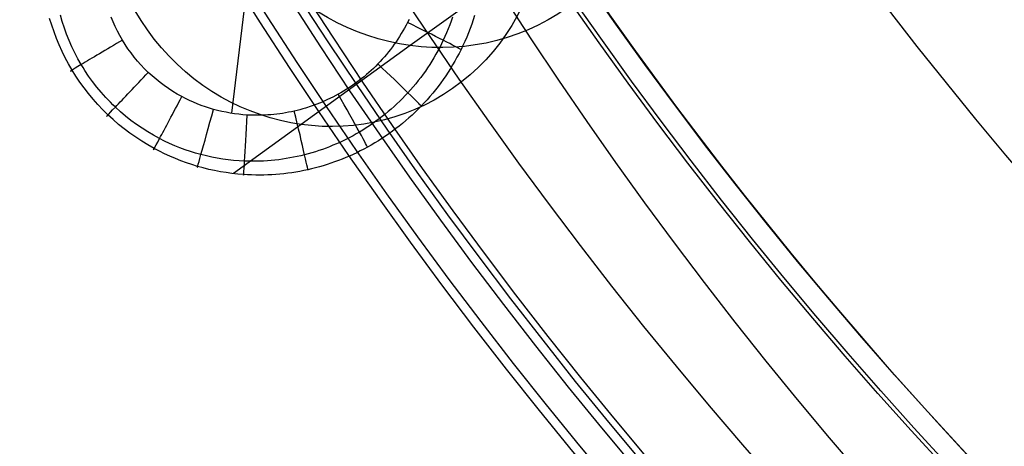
# Model space of a CAD drawing. Extents: x 112 to 670, y -274 to 273.
# Tile 5 of 84: x 161 to 218, y -181 to -156. Entities that reach past the tile are written whole.
import ezdxf

# ---------------------------------------------------------------- set-up
doc = ezdxf.new("R2010")
doc.units = 0
doc.layers.add('PREDEFINITO', color=7, linetype='CONTINUOUS')

msp = doc.modelspace()

# ---------------------------------------------------------------- linework, layer by layer
at = {"layer": 'PREDEFINITO'}
for p, q in [((173.033, -161.812, -403.346), (175.31, -143.274, -403.346)), ((173.033, -161.812, -403.346), (175.31, -143.274, -403.346)), ((188.22, -154.425, -319.838), (183.373, -157.893, -347.997)), ((188.22, -154.425, -319.838), (183.373, -157.893, -347.997)), ((163.221, -156.509, -402.004), (163.114, -156.136, -402.009)), ((163.221, -156.509, -402.004), (163.114, -156.136, -402.009)), ((166.16, -156.517, -403.346), (166.047, -156.242, -403.346)), ((166.16, -156.517, -403.346), (166.047, -156.242, -403.346)), ((187.098, -156.16, -400.424), (187.018, -156.413, -400.409)), ((187.098, -156.16, -400.424), (187.018, -156.413, -400.409)), ((162.61, -156.71, -399.009), (162.49, -156.319, -399.019)), ((162.61, -156.71, -399.009), (162.49, -156.319, -399.019)), ((162.742, -157.097, -398.999), (162.61, -156.71, -399.009)), ((162.742, -157.097, -398.999), (162.61, -156.71, -399.009)), ((163.341, -156.878, -402), (163.221, -156.509, -402.004)), ((163.341, -156.878, -402), (163.221, -156.509, -402.004)), ((166.282, -156.788, -403.346), (166.16, -156.517, -403.346)), ((166.282, -156.788, -403.346), (166.16, -156.517, -403.346)), ((166.412, -157.054, -403.346), (166.282, -156.788, -403.346)), ((166.412, -157.054, -403.346), (166.282, -156.788, -403.346)), ((183.132, -156.722, -403.346), (183.043, -156.884, -403.346)), ((183.132, -156.722, -403.346), (183.043, -156.884, -403.346)), ((183.217, -156.558, -403.346), (183.132, -156.722, -403.346)), ((183.217, -156.558, -403.346), (183.132, -156.722, -403.346)), ((183.304, -156.383, -403.346), (183.217, -156.558, -403.346)), ((183.304, -156.383, -403.346), (183.217, -156.558, -403.346)), ((185.662, -156.703, -402.496), (185.574, -156.927, -402.491)), ((185.662, -156.703, -402.496), (185.574, -156.927, -402.491)), ((185.745, -156.477, -402.502), (185.662, -156.703, -402.496)), ((185.745, -156.477, -402.502), (185.662, -156.703, -402.496)), ((185.823, -156.25, -402.507), (185.745, -156.477, -402.502)), ((185.823, -156.25, -402.507), (185.745, -156.477, -402.502)), ((186.932, -156.664, -400.393), (186.841, -156.914, -400.377)), ((186.932, -156.664, -400.393), (186.841, -156.914, -400.377)), ((187.018, -156.413, -400.409), (186.932, -156.664, -400.393)), ((187.018, -156.413, -400.409), (186.932, -156.664, -400.393)), ((162.887, -157.479, -398.99), (162.742, -157.097, -398.999)), ((162.887, -157.479, -398.99), (162.742, -157.097, -398.999)), ((163.474, -157.243, -401.997), (163.341, -156.878, -402)), ((163.474, -157.243, -401.997), (163.341, -156.878, -402)), ((163.62, -157.604, -401.994), (163.474, -157.243, -401.997)), ((163.62, -157.604, -401.994), (163.474, -157.243, -401.997)), ((166.552, -157.316, -403.346), (166.412, -157.054, -403.346)), ((166.552, -157.316, -403.346), (166.412, -157.054, -403.346)), ((166.7, -157.573, -403.346), (166.552, -157.316, -403.346)), ((166.7, -157.573, -403.346), (166.552, -157.316, -403.346)), ((182.759, -157.362, -403.346), (182.659, -157.517, -403.346)), ((182.759, -157.362, -403.346), (182.659, -157.517, -403.346)), ((182.857, -157.205, -403.346), (182.759, -157.362, -403.346)), ((182.857, -157.205, -403.346), (182.759, -157.362, -403.346)), ((182.952, -157.045, -403.346), (182.857, -157.205, -403.346)), ((182.952, -157.045, -403.346), (182.857, -157.205, -403.346)), ((183.043, -156.884, -403.346), (182.952, -157.045, -403.346)), ((183.043, -156.884, -403.346), (182.952, -157.045, -403.346)), ((185.386, -157.37, -402.48), (185.285, -157.589, -402.474)), ((185.386, -157.37, -402.48), (185.285, -157.589, -402.474)), ((185.482, -157.15, -402.485), (185.386, -157.37, -402.48)), ((185.482, -157.15, -402.485), (185.386, -157.37, -402.48)), ((185.574, -156.927, -402.491), (185.482, -157.15, -402.485)), ((185.574, -156.927, -402.491), (185.482, -157.15, -402.485)), ((186.745, -157.161, -400.361), (186.645, -157.406, -400.344)), ((186.745, -157.161, -400.361), (186.645, -157.406, -400.344)), ((186.841, -156.914, -400.377), (186.745, -157.161, -400.361)), ((186.841, -156.914, -400.377), (186.745, -157.161, -400.361)), ((163.044, -157.857, -398.982), (162.887, -157.479, -398.99)), ((163.044, -157.857, -398.982), (162.887, -157.479, -398.99)), ((163.214, -158.23, -398.975), (163.044, -157.857, -398.982)), ((163.214, -158.23, -398.975), (163.044, -157.857, -398.982)), ((163.777, -157.96, -401.991), (163.62, -157.604, -401.994)), ((163.777, -157.96, -401.991), (163.62, -157.604, -401.994)), ((166.859, -157.828, -403.346), (166.7, -157.573, -403.346)), ((166.859, -157.828, -403.346), (166.7, -157.573, -403.346)), ((167.026, -158.078, -403.346), (166.859, -157.828, -403.346)), ((167.026, -158.078, -403.346), (166.859, -157.828, -403.346)), ((183.373, -157.893, -347.997), (177.056, -162.458, -380.617)), ((183.373, -157.893, -347.997), (177.056, -162.458, -380.617)), ((182.449, -157.822, -403.346), (182.34, -157.972, -403.346)), ((182.449, -157.822, -403.346), (182.34, -157.972, -403.346)), ((182.555, -157.671, -403.346), (182.449, -157.822, -403.346)), ((182.555, -157.671, -403.346), (182.449, -157.822, -403.346)), ((182.659, -157.517, -403.346), (182.555, -157.671, -403.346)), ((182.659, -157.517, -403.346), (182.555, -157.671, -403.346)), ((185.185, -157.795, -402.469), (185.082, -157.999, -402.463)), ((185.185, -157.795, -402.469), (185.082, -157.999, -402.463)), ((185.285, -157.589, -402.474), (185.185, -157.795, -402.469)), ((185.285, -157.589, -402.474), (185.185, -157.795, -402.469)), ((186.428, -157.89, -400.311), (186.313, -158.129, -400.294)), ((186.428, -157.89, -400.311), (186.313, -158.129, -400.294)), ((186.539, -157.65, -400.328), (186.428, -157.89, -400.311)), ((186.539, -157.65, -400.328), (186.428, -157.89, -400.311)), ((186.645, -157.406, -400.344), (186.539, -157.65, -400.328)), ((186.645, -157.406, -400.344), (186.539, -157.65, -400.328)), ((163.396, -158.597, -398.969), (163.214, -158.23, -398.975)), ((163.396, -158.597, -398.969), (163.214, -158.23, -398.975)), ((163.947, -158.311, -401.988), (163.777, -157.96, -401.991)), ((163.947, -158.311, -401.988), (163.777, -157.96, -401.991)), ((164.129, -158.656, -401.986), (163.947, -158.311, -401.988)), ((164.129, -158.656, -401.986), (163.947, -158.311, -401.988)), ((167.202, -158.322, -403.346), (167.026, -158.078, -403.346)), ((167.202, -158.322, -403.346), (167.026, -158.078, -403.346)), ((167.386, -158.56, -403.346), (167.202, -158.322, -403.346)), ((167.386, -158.56, -403.346), (167.202, -158.322, -403.346)), ((181.995, -158.408, -403.346), (181.875, -158.549, -403.346)), ((181.995, -158.408, -403.346), (181.875, -158.549, -403.346)), ((182.113, -158.265, -403.346), (181.995, -158.408, -403.346)), ((182.113, -158.265, -403.346), (181.995, -158.408, -403.346)), ((182.227, -158.119, -403.346), (182.113, -158.265, -403.346)), ((182.227, -158.119, -403.346), (182.113, -158.265, -403.346)), ((182.34, -157.972, -403.346), (182.227, -158.119, -403.346)), ((182.34, -157.972, -403.346), (182.227, -158.119, -403.346)), ((184.863, -158.401, -402.452), (184.747, -158.599, -402.447)), ((184.863, -158.401, -402.452), (184.747, -158.599, -402.447)), ((184.974, -158.201, -402.458), (184.863, -158.401, -402.452)), ((184.974, -158.201, -402.458), (184.863, -158.401, -402.452)), ((185.082, -157.999, -402.463), (184.974, -158.201, -402.458)), ((185.082, -157.999, -402.463), (184.974, -158.201, -402.458)), ((186.198, -158.353, -400.278), (186.08, -158.575, -400.261)), ((186.198, -158.353, -400.278), (186.08, -158.575, -400.261)), ((186.313, -158.129, -400.294), (186.198, -158.353, -400.278)), ((186.313, -158.129, -400.294), (186.198, -158.353, -400.278)), ((163.589, -158.958, -398.964), (163.396, -158.597, -398.969)), ((163.589, -158.958, -398.964), (163.396, -158.597, -398.969)), ((163.795, -159.313, -398.96), (163.589, -158.958, -398.964)), ((163.795, -159.313, -398.96), (163.589, -158.958, -398.964)), ((164.322, -158.994, -401.985), (164.129, -158.656, -401.986)), ((164.322, -158.994, -401.985), (164.129, -158.656, -401.986)), ((164.424, -159.163, -401.984), (164.322, -158.994, -401.985)), ((164.424, -159.163, -401.984), (164.322, -158.994, -401.985)), ((167.578, -158.791, -403.346), (167.386, -158.56, -403.346)), ((167.578, -158.791, -403.346), (167.386, -158.56, -403.346)), ((167.778, -159.016, -403.346), (167.578, -158.791, -403.346)), ((167.778, -159.016, -403.346), (167.578, -158.791, -403.346)), ((167.985, -159.234, -403.346), (167.778, -159.016, -403.346)), ((167.985, -159.234, -403.346), (167.778, -159.016, -403.346)), ((181.371, -159.086, -403.346), (181.241, -159.213, -403.346)), ((181.371, -159.086, -403.346), (181.241, -159.213, -403.346)), ((181.499, -158.957, -403.346), (181.371, -159.086, -403.346)), ((181.499, -158.957, -403.346), (181.371, -159.086, -403.346)), ((181.627, -158.823, -403.346), (181.499, -158.957, -403.346)), ((181.627, -158.823, -403.346), (181.499, -158.957, -403.346)), ((181.752, -158.687, -403.346), (181.627, -158.823, -403.346)), ((181.752, -158.687, -403.346), (181.627, -158.823, -403.346)), ((181.875, -158.549, -403.346), (181.752, -158.687, -403.346)), ((181.875, -158.549, -403.346), (181.752, -158.687, -403.346)), ((184.505, -158.989, -402.435), (184.379, -159.181, -402.429)), ((184.505, -158.989, -402.435), (184.379, -159.181, -402.429)), ((184.628, -158.795, -402.441), (184.505, -158.989, -402.435)), ((184.628, -158.795, -402.441), (184.505, -158.989, -402.435)), ((184.747, -158.599, -402.447), (184.628, -158.795, -402.441)), ((184.747, -158.599, -402.447), (184.628, -158.795, -402.441)), ((185.83, -159.011, -400.228), (185.7, -159.225, -400.211)), ((185.83, -159.011, -400.228), (185.7, -159.225, -400.211)), ((185.957, -158.794, -400.245), (185.83, -159.011, -400.228)), ((185.957, -158.794, -400.245), (185.83, -159.011, -400.228)), ((186.08, -158.575, -400.261), (185.957, -158.794, -400.245)), ((186.08, -158.575, -400.261), (185.957, -158.794, -400.245)), ((164.015, -159.665, -398.956), (163.795, -159.313, -398.96)), ((164.015, -159.665, -398.956), (163.795, -159.313, -398.96)), ((164.247, -160.01, -398.954), (164.015, -159.665, -398.956)), ((164.247, -160.01, -398.954), (164.015, -159.665, -398.956)), ((164.53, -159.33, -401.983), (164.424, -159.163, -401.984)), ((164.53, -159.33, -401.983), (164.424, -159.163, -401.984)), ((164.749, -159.659, -401.982), (164.53, -159.33, -401.983)), ((164.749, -159.659, -401.982), (164.53, -159.33, -401.983)), ((164.98, -159.98, -401.982), (164.749, -159.659, -401.982)), ((164.98, -159.98, -401.982), (164.749, -159.659, -401.982)), ((168.199, -159.445, -403.346), (167.985, -159.234, -403.346)), ((168.199, -159.445, -403.346), (167.985, -159.234, -403.346)), ((168.421, -159.649, -403.346), (168.199, -159.445, -403.346)), ((168.421, -159.649, -403.346), (168.199, -159.445, -403.346)), ((168.649, -159.844, -403.346), (168.421, -159.649, -403.346)), ((168.649, -159.844, -403.346), (168.421, -159.649, -403.346)), ((180.837, -159.577, -403.346), (180.698, -159.694, -403.346)), ((180.837, -159.577, -403.346), (180.698, -159.694, -403.346)), ((180.974, -159.458, -403.346), (180.837, -159.577, -403.346)), ((180.974, -159.458, -403.346), (180.837, -159.577, -403.346)), ((181.108, -159.337, -403.346), (180.974, -159.458, -403.346)), ((181.108, -159.337, -403.346), (180.974, -159.458, -403.346)), ((181.241, -159.213, -403.346), (181.108, -159.337, -403.346)), ((181.241, -159.213, -403.346), (181.108, -159.337, -403.346)), ((184.115, -159.557, -402.418), (183.978, -159.741, -402.412)), ((184.115, -159.557, -402.418), (183.978, -159.741, -402.412)), ((184.249, -159.37, -402.424), (184.115, -159.557, -402.418)), ((184.249, -159.37, -402.424), (184.115, -159.557, -402.418)), ((184.379, -159.181, -402.429), (184.249, -159.37, -402.424)), ((184.379, -159.181, -402.429), (184.249, -159.37, -402.424)), ((185.425, -159.646, -400.177), (185.282, -159.853, -400.16)), ((185.425, -159.646, -400.177), (185.282, -159.853, -400.16)), ((185.564, -159.437, -400.194), (185.425, -159.646, -400.177)), ((185.564, -159.437, -400.194), (185.425, -159.646, -400.177)), ((185.7, -159.225, -400.211), (185.564, -159.437, -400.194)), ((185.7, -159.225, -400.211), (185.564, -159.437, -400.194)), ((164.49, -160.347, -398.953), (164.247, -160.01, -398.954)), ((164.49, -160.347, -398.953), (164.247, -160.01, -398.954)), ((165.222, -160.293, -401.982), (164.98, -159.98, -401.982)), ((165.222, -160.293, -401.982), (164.98, -159.98, -401.982)), ((168.884, -160.032, -403.346), (168.649, -159.844, -403.346)), ((168.884, -160.032, -403.346), (168.649, -159.844, -403.346)), ((169.125, -160.212, -403.346), (168.884, -160.032, -403.346)), ((169.125, -160.212, -403.346), (168.884, -160.032, -403.346)), ((169.371, -160.384, -403.346), (169.125, -160.212, -403.346)), ((169.371, -160.384, -403.346), (169.125, -160.212, -403.346)), ((179.972, -160.237, -403.346), (179.821, -160.338, -403.346)), ((179.972, -160.237, -403.346), (179.821, -160.338, -403.346)), ((180.121, -160.134, -403.346), (179.972, -160.237, -403.346)), ((180.121, -160.134, -403.346), (179.972, -160.237, -403.346)), ((180.268, -160.028, -403.346), (180.121, -160.134, -403.346)), ((180.268, -160.028, -403.346), (180.121, -160.134, -403.346)), ((180.413, -159.919, -403.346), (180.268, -160.028, -403.346)), ((180.413, -159.919, -403.346), (180.268, -160.028, -403.346)), ((180.556, -159.808, -403.346), (180.413, -159.919, -403.346)), ((180.556, -159.808, -403.346), (180.413, -159.919, -403.346)), ((180.698, -159.694, -403.346), (180.556, -159.808, -403.346)), ((180.698, -159.694, -403.346), (180.556, -159.808, -403.346)), ((183.693, -160.103, -402.4), (183.546, -160.279, -402.394)), ((183.693, -160.103, -402.4), (183.546, -160.279, -402.394)), ((183.837, -159.923, -402.406), (183.693, -160.103, -402.4)), ((183.837, -159.923, -402.406), (183.693, -160.103, -402.4)), ((183.978, -159.741, -402.412), (183.837, -159.923, -402.406)), ((183.978, -159.741, -402.412), (183.837, -159.923, -402.406)), ((185.136, -160.056, -400.143), (184.985, -160.257, -400.125)), ((185.136, -160.056, -400.143), (184.985, -160.257, -400.125)), ((185.282, -159.853, -400.16), (185.136, -160.056, -400.143)), ((185.282, -159.853, -400.16), (185.136, -160.056, -400.143)), ((164.745, -160.675, -398.953), (164.49, -160.347, -398.953)), ((164.745, -160.675, -398.953), (164.49, -160.347, -398.953)), ((165.01, -160.995, -398.954), (164.745, -160.675, -398.953)), ((165.01, -160.995, -398.954), (164.745, -160.675, -398.953)), ((165.475, -160.597, -401.982), (165.222, -160.293, -401.982)), ((165.475, -160.597, -401.982), (165.222, -160.293, -401.982)), ((165.738, -160.893, -401.983), (165.475, -160.597, -401.982)), ((165.738, -160.893, -401.983), (165.475, -160.597, -401.982)), ((169.624, -160.548, -403.346), (169.371, -160.384, -403.346)), ((169.624, -160.548, -403.346), (169.371, -160.384, -403.346)), ((169.882, -160.703, -403.346), (169.624, -160.548, -403.346)), ((169.882, -160.703, -403.346), (169.624, -160.548, -403.346)), ((170.144, -160.849, -403.346), (169.882, -160.703, -403.346)), ((170.144, -160.849, -403.346), (169.882, -160.703, -403.346)), ((179.199, -160.712, -403.346), (178.897, -160.872, -403.346)), ((179.199, -160.712, -403.346), (178.897, -160.872, -403.346)), ((179.357, -160.623, -403.346), (179.199, -160.712, -403.346)), ((179.357, -160.623, -403.346), (179.199, -160.712, -403.346)), ((179.513, -160.531, -403.346), (179.357, -160.623, -403.346)), ((179.513, -160.531, -403.346), (179.357, -160.623, -403.346)), ((179.668, -160.436, -403.346), (179.513, -160.531, -403.346)), ((179.668, -160.436, -403.346), (179.513, -160.531, -403.346)), ((179.821, -160.338, -403.346), (179.668, -160.436, -403.346)), ((179.821, -160.338, -403.346), (179.668, -160.436, -403.346)), ((183.086, -160.79, -402.375), (182.929, -160.952, -402.369)), ((183.086, -160.79, -402.375), (182.929, -160.952, -402.369)), ((183.241, -160.625, -402.381), (183.086, -160.79, -402.375)), ((183.241, -160.625, -402.381), (183.086, -160.79, -402.375)), ((183.395, -160.453, -402.388), (183.241, -160.625, -402.381)), ((183.395, -160.453, -402.388), (183.241, -160.625, -402.381)), ((183.546, -160.279, -402.394), (183.395, -160.453, -402.388)), ((183.546, -160.279, -402.394), (183.395, -160.453, -402.388)), ((184.672, -160.649, -400.091), (184.51, -160.841, -400.073)), ((184.672, -160.649, -400.091), (184.51, -160.841, -400.073)), ((184.83, -160.455, -400.108), (184.672, -160.649, -400.091)), ((184.83, -160.455, -400.108), (184.672, -160.649, -400.091)), ((184.985, -160.257, -400.125), (184.83, -160.455, -400.108)), ((184.985, -160.257, -400.125), (184.83, -160.455, -400.108)), ((165.285, -161.306, -398.956), (165.01, -160.995, -398.954)), ((165.285, -161.306, -398.956), (165.01, -160.995, -398.954)), ((165.571, -161.608, -398.959), (165.285, -161.306, -398.956)), ((165.571, -161.608, -398.959), (165.285, -161.306, -398.956)), ((166.011, -161.178, -401.984), (165.738, -160.893, -401.983)), ((166.011, -161.178, -401.984), (165.738, -160.893, -401.983)), ((166.151, -161.318, -401.985), (166.011, -161.178, -401.984)), ((166.151, -161.318, -401.985), (166.011, -161.178, -401.984)), ((166.294, -161.455, -401.986), (166.151, -161.318, -401.985)), ((166.294, -161.455, -401.986), (166.151, -161.318, -401.985)), ((170.364, -160.963, -403.346), (170.144, -160.849, -403.346)), ((170.364, -160.963, -403.346), (170.144, -160.849, -403.346)), ((170.588, -161.07, -403.346), (170.364, -160.963, -403.346)), ((170.588, -161.07, -403.346), (170.364, -160.963, -403.346)), ((170.813, -161.172, -403.346), (170.588, -161.07, -403.346)), ((170.813, -161.172, -403.346), (170.588, -161.07, -403.346)), ((171.042, -161.267, -403.346), (170.813, -161.172, -403.346)), ((171.042, -161.267, -403.346), (170.813, -161.172, -403.346)), ((171.273, -161.356, -403.346), (171.042, -161.267, -403.346)), ((171.273, -161.356, -403.346), (171.042, -161.267, -403.346)), ((171.507, -161.439, -403.346), (171.273, -161.356, -403.346)), ((171.507, -161.439, -403.346), (171.273, -161.356, -403.346)), ((177.962, -161.288, -403.346), (177.641, -161.404, -403.346)), ((177.962, -161.288, -403.346), (177.641, -161.404, -403.346)), ((178.278, -161.16, -403.346), (177.962, -161.288, -403.346)), ((178.278, -161.16, -403.346), (177.962, -161.288, -403.346)), ((178.59, -161.021, -403.346), (178.278, -161.16, -403.346)), ((178.59, -161.021, -403.346), (178.278, -161.16, -403.346)), ((178.897, -160.872, -403.346), (178.59, -161.021, -403.346)), ((178.897, -160.872, -403.346), (178.59, -161.021, -403.346)), ((182.605, -161.268, -402.357), (182.439, -161.421, -402.351)), ((182.605, -161.268, -402.357), (182.439, -161.421, -402.351)), ((182.769, -161.111, -402.363), (182.605, -161.268, -402.357)), ((182.769, -161.111, -402.363), (182.605, -161.268, -402.357)), ((182.929, -160.952, -402.369), (182.769, -161.111, -402.363)), ((182.929, -160.952, -402.369), (182.769, -161.111, -402.363)), ((184.175, -161.215, -400.038), (184.003, -161.396, -400.02)), ((184.175, -161.215, -400.038), (184.003, -161.396, -400.02)), ((184.345, -161.029, -400.055), (184.175, -161.215, -400.038)), ((184.345, -161.029, -400.055), (184.175, -161.215, -400.038)), ((184.51, -160.841, -400.073), (184.345, -161.029, -400.055)), ((184.51, -160.841, -400.073), (184.345, -161.029, -400.055)), ((165.866, -161.9, -398.963), (165.571, -161.608, -398.959)), ((165.866, -161.9, -398.963), (165.571, -161.608, -398.959)), ((166.171, -162.182, -398.967), (165.866, -161.9, -398.963)), ((166.171, -162.182, -398.967), (165.866, -161.9, -398.963)), ((166.586, -161.721, -401.988), (166.294, -161.455, -401.986)), ((166.586, -161.721, -401.988), (166.294, -161.455, -401.986)), ((166.887, -161.976, -401.99), (166.586, -161.721, -401.988)), ((166.887, -161.976, -401.99), (166.586, -161.721, -401.988)), ((171.742, -161.516, -403.346), (171.507, -161.439, -403.346)), ((171.742, -161.516, -403.346), (171.507, -161.439, -403.346)), ((171.98, -161.586, -403.346), (171.742, -161.516, -403.346)), ((171.98, -161.586, -403.346), (171.742, -161.516, -403.346)), ((172.219, -161.649, -403.346), (171.98, -161.586, -403.346)), ((172.219, -161.649, -403.346), (171.98, -161.586, -403.346)), ((172.46, -161.707, -403.346), (172.219, -161.649, -403.346)), ((172.46, -161.707, -403.346), (172.219, -161.649, -403.346)), ((172.703, -161.757, -403.346), (172.46, -161.707, -403.346)), ((172.703, -161.757, -403.346), (172.46, -161.707, -403.346)), ((172.946, -161.802, -403.346), (172.703, -161.757, -403.346)), ((172.946, -161.802, -403.346), (172.703, -161.757, -403.346)), ((173.191, -161.84, -403.346), (172.946, -161.802, -403.346)), ((173.191, -161.84, -403.346), (172.946, -161.802, -403.346)), ((173.437, -161.871, -403.346), (173.191, -161.84, -403.346)), ((173.437, -161.871, -403.346), (173.191, -161.84, -403.346)), ((173.683, -161.896, -403.346), (173.437, -161.871, -403.346)), ((173.683, -161.896, -403.346), (173.437, -161.871, -403.346)), ((173.93, -161.914, -403.346), (173.683, -161.896, -403.346)), ((173.93, -161.914, -403.346), (173.683, -161.896, -403.346)), ((174.102, -161.923, -403.346), (173.93, -161.914, -403.346)), ((174.102, -161.923, -403.346), (173.93, -161.914, -403.346)), ((174.273, -161.929, -403.346), (174.102, -161.923, -403.346)), ((174.273, -161.929, -403.346), (174.102, -161.923, -403.346)), ((174.445, -161.931, -403.346), (174.273, -161.929, -403.346)), ((174.445, -161.931, -403.346), (174.273, -161.929, -403.346)), ((174.616, -161.931, -403.346), (174.445, -161.931, -403.346)), ((174.616, -161.931, -403.346), (174.445, -161.931, -403.346)), ((174.788, -161.927, -403.346), (174.616, -161.931, -403.346)), ((174.788, -161.927, -403.346), (174.616, -161.931, -403.346)), ((174.959, -161.92, -403.346), (174.788, -161.927, -403.346)), ((174.959, -161.92, -403.346), (174.788, -161.927, -403.346)), ((175.131, -161.911, -403.346), (174.959, -161.92, -403.346)), ((175.131, -161.911, -403.346), (174.959, -161.92, -403.346)), ((175.302, -161.898, -403.346), (175.131, -161.911, -403.346)), ((175.302, -161.898, -403.346), (175.131, -161.911, -403.346)), ((175.473, -161.882, -403.346), (175.302, -161.898, -403.346)), ((175.473, -161.882, -403.346), (175.302, -161.898, -403.346)), ((175.643, -161.863, -403.346), (175.473, -161.882, -403.346)), ((175.643, -161.863, -403.346), (175.473, -161.882, -403.346)), ((175.813, -161.841, -403.346), (175.643, -161.863, -403.346)), ((175.813, -161.841, -403.346), (175.643, -161.863, -403.346)), ((175.983, -161.816, -403.346), (175.813, -161.841, -403.346)), ((175.983, -161.816, -403.346), (175.813, -161.841, -403.346)), ((176.152, -161.788, -403.346), (175.983, -161.816, -403.346)), ((176.152, -161.788, -403.346), (175.983, -161.816, -403.346)), ((176.321, -161.757, -403.346), (176.152, -161.788, -403.346)), ((176.321, -161.757, -403.346), (176.152, -161.788, -403.346)), ((176.489, -161.723, -403.346), (176.321, -161.757, -403.346)), ((176.489, -161.723, -403.346), (176.321, -161.757, -403.346)), ((176.657, -161.686, -403.346), (176.489, -161.723, -403.346)), ((176.657, -161.686, -403.346), (176.489, -161.723, -403.346)), ((176.823, -161.646, -403.346), (176.657, -161.686, -403.346)), ((176.823, -161.646, -403.346), (176.657, -161.686, -403.346)), ((176.988, -161.604, -403.346), (176.823, -161.646, -403.346)), ((176.988, -161.604, -403.346), (176.823, -161.646, -403.346)), ((177.153, -161.558, -403.346), (176.988, -161.604, -403.346)), ((177.153, -161.558, -403.346), (176.988, -161.604, -403.346)), ((177.316, -161.51, -403.346), (177.153, -161.558, -403.346)), ((177.316, -161.51, -403.346), (177.153, -161.558, -403.346)), ((177.641, -161.404, -403.346), (177.316, -161.51, -403.346)), ((177.641, -161.404, -403.346), (177.316, -161.51, -403.346)), ((181.923, -161.863, -402.332), (181.746, -162.004, -402.326)), ((181.923, -161.863, -402.332), (181.746, -162.004, -402.326)), ((182.098, -161.719, -402.339), (181.923, -161.863, -402.332)), ((182.098, -161.719, -402.339), (181.923, -161.863, -402.332)), ((182.27, -161.571, -402.345), (182.098, -161.719, -402.339)), ((182.27, -161.571, -402.345), (182.098, -161.719, -402.339)), ((182.439, -161.421, -402.351), (182.27, -161.571, -402.345)), ((182.439, -161.421, -402.351), (182.27, -161.571, -402.345)), ((183.476, -161.912, -399.967), (183.294, -162.077, -399.95)), ((183.476, -161.912, -399.967), (183.294, -162.077, -399.95)), ((183.655, -161.743, -399.985), (183.476, -161.912, -399.967)), ((183.655, -161.743, -399.985), (183.476, -161.912, -399.967)), ((183.83, -161.571, -400.002), (183.655, -161.743, -399.985)), ((183.83, -161.571, -400.002), (183.655, -161.743, -399.985)), ((184.003, -161.396, -400.02), (183.83, -161.571, -400.002)), ((184.003, -161.396, -400.02), (183.83, -161.571, -400.002)), ((166.485, -162.453, -398.973), (166.171, -162.182, -398.967)), ((166.485, -162.453, -398.973), (166.171, -162.182, -398.967)), ((166.808, -162.714, -398.98), (166.485, -162.453, -398.973)), ((166.808, -162.714, -398.98), (166.485, -162.453, -398.973)), ((167.196, -162.221, -401.993), (166.887, -161.976, -401.99)), ((167.196, -162.221, -401.993), (166.887, -161.976, -401.99)), ((167.513, -162.455, -401.996), (167.196, -162.221, -401.993)), ((167.513, -162.455, -401.996), (167.196, -162.221, -401.993)), ((167.838, -162.677, -402), (167.513, -162.455, -401.996)), ((167.838, -162.677, -402), (167.513, -162.455, -401.996)), ((177.056, -162.458, -380.617), (173.14, -165.304, -399.229)), ((177.056, -162.458, -380.617), (173.14, -165.304, -399.229)), ((181.198, -162.408, -402.307), (181.01, -162.536, -402.301)), ((181.198, -162.408, -402.307), (181.01, -162.536, -402.301)), ((181.383, -162.277, -402.314), (181.198, -162.408, -402.307)), ((181.383, -162.277, -402.314), (181.198, -162.408, -402.307)), ((181.566, -162.142, -402.32), (181.383, -162.277, -402.314)), ((181.566, -162.142, -402.32), (181.383, -162.277, -402.314)), ((181.746, -162.004, -402.326), (181.566, -162.142, -402.32)), ((181.746, -162.004, -402.326), (181.566, -162.142, -402.32)), ((182.921, -162.396, -399.914), (182.73, -162.551, -399.897)), ((182.921, -162.396, -399.914), (182.73, -162.551, -399.897)), ((183.109, -162.238, -399.932), (182.921, -162.396, -399.914)), ((183.109, -162.238, -399.932), (182.921, -162.396, -399.914)), ((183.294, -162.077, -399.95), (183.109, -162.238, -399.932)), ((183.294, -162.077, -399.95), (183.109, -162.238, -399.932)), ((167.139, -162.964, -398.988), (166.808, -162.714, -398.98)), ((167.139, -162.964, -398.988), (166.808, -162.714, -398.98)), ((167.479, -163.203, -398.997), (167.139, -162.964, -398.988)), ((167.479, -163.203, -398.997), (167.139, -162.964, -398.988)), ((168.171, -162.889, -402.004), (167.838, -162.677, -402)), ((168.171, -162.889, -402.004), (167.838, -162.677, -402)), ((168.51, -163.088, -402.008), (168.171, -162.889, -402.004)), ((168.51, -163.088, -402.008), (168.171, -162.889, -402.004)), ((168.855, -163.276, -402.013), (168.51, -163.088, -402.008)), ((168.855, -163.276, -402.013), (168.51, -163.088, -402.008)), ((180.247, -163.007, -402.276), (180.059, -163.111, -402.271)), ((180.247, -163.007, -402.276), (180.059, -163.111, -402.271)), ((180.432, -162.9, -402.282), (180.247, -163.007, -402.276)), ((180.432, -162.9, -402.282), (180.247, -163.007, -402.276)), ((180.627, -162.782, -402.289), (180.432, -162.9, -402.282)), ((180.627, -162.782, -402.289), (180.432, -162.9, -402.282)), ((180.82, -162.661, -402.295), (180.627, -162.782, -402.289)), ((180.82, -162.661, -402.295), (180.627, -162.782, -402.289)), ((181.01, -162.536, -402.301), (180.82, -162.661, -402.295)), ((181.01, -162.536, -402.301), (180.82, -162.661, -402.295)), ((182.14, -162.993, -399.844), (181.938, -163.132, -399.826)), ((182.14, -162.993, -399.844), (181.938, -163.132, -399.826)), ((182.34, -162.849, -399.861), (182.14, -162.993, -399.844)), ((182.34, -162.849, -399.861), (182.14, -162.993, -399.844)), ((182.536, -162.702, -399.879), (182.34, -162.849, -399.861)), ((182.536, -162.702, -399.879), (182.34, -162.849, -399.861)), ((182.73, -162.551, -399.897), (182.536, -162.702, -399.879)), ((182.73, -162.551, -399.897), (182.536, -162.702, -399.879)), ((167.825, -163.43, -399.006), (167.479, -163.203, -398.997)), ((167.825, -163.43, -399.006), (167.479, -163.203, -398.997)), ((168.179, -163.646, -399.017), (167.825, -163.43, -399.006)), ((168.179, -163.646, -399.017), (167.825, -163.43, -399.006)), ((168.54, -163.85, -399.029), (168.179, -163.646, -399.017)), ((168.54, -163.85, -399.029), (168.179, -163.646, -399.017)), ((169.143, -163.421, -402.017), (168.855, -163.276, -402.013)), ((169.143, -163.421, -402.017), (168.855, -163.276, -402.013)), ((169.436, -163.558, -402.021), (169.143, -163.421, -402.017)), ((169.436, -163.558, -402.021), (169.143, -163.421, -402.017)), ((169.732, -163.687, -402.026), (169.436, -163.558, -402.021)), ((169.732, -163.687, -402.026), (169.436, -163.558, -402.021)), ((179.094, -163.582, -402.241), (178.896, -163.667, -402.235)), ((179.094, -163.582, -402.241), (178.896, -163.667, -402.235)), ((179.291, -163.495, -402.247), (179.094, -163.582, -402.241)), ((179.291, -163.495, -402.247), (179.094, -163.582, -402.241)), ((179.486, -163.404, -402.253), (179.291, -163.495, -402.247)), ((179.486, -163.404, -402.253), (179.291, -163.495, -402.247)), ((179.679, -163.31, -402.259), (179.486, -163.404, -402.253)), ((179.679, -163.31, -402.259), (179.486, -163.404, -402.253)), ((179.87, -163.212, -402.265), (179.679, -163.31, -402.259)), ((179.87, -163.212, -402.265), (179.679, -163.31, -402.259)), ((180.059, -163.111, -402.271), (179.87, -163.212, -402.265)), ((180.059, -163.111, -402.271), (179.87, -163.212, -402.265)), ((181.105, -163.654, -399.756), (180.891, -163.774, -399.738)), ((181.105, -163.654, -399.756), (180.891, -163.774, -399.738)), ((181.317, -163.529, -399.773), (181.105, -163.654, -399.756)), ((181.317, -163.529, -399.773), (181.105, -163.654, -399.756)), ((181.527, -163.401, -399.791), (181.317, -163.529, -399.773)), ((181.527, -163.401, -399.791), (181.317, -163.529, -399.773)), ((181.734, -163.269, -399.809), (181.527, -163.401, -399.791)), ((181.734, -163.269, -399.809), (181.527, -163.401, -399.791)), ((181.938, -163.132, -399.826), (181.734, -163.269, -399.809)), ((181.938, -163.132, -399.826), (181.734, -163.269, -399.809)), ((168.842, -164.009, -399.039), (168.54, -163.85, -399.029)), ((168.842, -164.009, -399.039), (168.54, -163.85, -399.029)), ((169.148, -164.159, -399.05), (168.842, -164.009, -399.039)), ((169.148, -164.159, -399.05), (168.842, -164.009, -399.039)), ((169.457, -164.302, -399.061), (169.148, -164.159, -399.05)), ((169.457, -164.302, -399.061), (169.148, -164.159, -399.05)), ((170.031, -163.807, -402.031), (169.732, -163.687, -402.026)), ((170.031, -163.807, -402.031), (169.732, -163.687, -402.026)), ((170.333, -163.919, -402.036), (170.031, -163.807, -402.031)), ((170.333, -163.919, -402.036), (170.031, -163.807, -402.031)), ((170.638, -164.023, -402.041), (170.333, -163.919, -402.036)), ((170.638, -164.023, -402.041), (170.333, -163.919, -402.036)), ((170.945, -164.117, -402.046), (170.638, -164.023, -402.041)), ((170.945, -164.117, -402.046), (170.638, -164.023, -402.041)), ((171.254, -164.204, -402.052), (170.945, -164.117, -402.046)), ((171.254, -164.204, -402.052), (170.945, -164.117, -402.046)), ((171.566, -164.281, -402.058), (171.254, -164.204, -402.052)), ((171.566, -164.281, -402.058), (171.254, -164.204, -402.052)), ((177.258, -164.214, -402.189), (177.046, -164.266, -402.183)), ((177.258, -164.214, -402.189), (177.046, -164.266, -402.183)), ((177.467, -164.158, -402.195), (177.258, -164.214, -402.189)), ((177.467, -164.158, -402.195), (177.258, -164.214, -402.189)), ((177.676, -164.099, -402.2), (177.467, -164.158, -402.195)), ((177.676, -164.099, -402.2), (177.467, -164.158, -402.195)), ((177.882, -164.036, -402.206), (177.676, -164.099, -402.2)), ((177.882, -164.036, -402.206), (177.676, -164.099, -402.2)), ((178.088, -163.969, -402.212), (177.882, -164.036, -402.206)), ((178.088, -163.969, -402.212), (177.882, -164.036, -402.206)), ((178.292, -163.899, -402.218), (178.088, -163.969, -402.212)), ((178.292, -163.899, -402.218), (178.088, -163.969, -402.212)), ((178.495, -163.825, -402.224), (178.292, -163.899, -402.218)), ((178.495, -163.825, -402.224), (178.292, -163.899, -402.218)), ((178.696, -163.748, -402.229), (178.495, -163.825, -402.224)), ((178.696, -163.748, -402.229), (178.495, -163.825, -402.224)), ((178.896, -163.667, -402.235), (178.696, -163.748, -402.229)), ((178.896, -163.667, -402.235), (178.696, -163.748, -402.229)), ((180.065, -164.191, -399.673), (179.854, -164.286, -399.657)), ((180.065, -164.191, -399.673), (179.854, -164.286, -399.657)), ((180.275, -164.092, -399.689), (180.065, -164.191, -399.673)), ((180.275, -164.092, -399.689), (180.065, -164.191, -399.673)), ((180.482, -163.99, -399.705), (180.275, -164.092, -399.689)), ((180.482, -163.99, -399.705), (180.275, -164.092, -399.689)), ((180.688, -163.884, -399.722), (180.482, -163.99, -399.705)), ((180.688, -163.884, -399.722), (180.482, -163.99, -399.705)), ((180.891, -163.774, -399.738), (180.688, -163.884, -399.722)), ((180.891, -163.774, -399.738), (180.688, -163.884, -399.722)), ((169.771, -164.435, -399.073), (169.457, -164.302, -399.061)), ((169.771, -164.435, -399.073), (169.457, -164.302, -399.061)), ((170.087, -164.56, -399.086), (169.771, -164.435, -399.073)), ((170.087, -164.56, -399.086), (169.771, -164.435, -399.073)), ((170.407, -164.677, -399.099), (170.087, -164.56, -399.086)), ((170.407, -164.677, -399.099), (170.087, -164.56, -399.086)), ((170.729, -164.785, -399.113), (170.407, -164.677, -399.099)), ((170.729, -164.785, -399.113), (170.407, -164.677, -399.099)), ((171.055, -164.884, -399.127), (170.729, -164.785, -399.113)), ((171.055, -164.884, -399.127), (170.729, -164.785, -399.113)), ((171.879, -164.35, -402.064), (171.566, -164.281, -402.058)), ((171.879, -164.35, -402.064), (171.566, -164.281, -402.058)), ((172.194, -164.411, -402.07), (171.879, -164.35, -402.064)), ((172.194, -164.411, -402.07), (171.879, -164.35, -402.064)), ((172.51, -164.463, -402.076), (172.194, -164.411, -402.07)), ((172.51, -164.463, -402.076), (172.194, -164.411, -402.07)), ((172.827, -164.506, -402.083), (172.51, -164.463, -402.076)), ((172.827, -164.506, -402.083), (172.51, -164.463, -402.076)), ((173.145, -164.54, -402.09), (172.827, -164.506, -402.083)), ((173.145, -164.54, -402.09), (172.827, -164.506, -402.083)), ((173.463, -164.566, -402.097), (173.145, -164.54, -402.09)), ((173.463, -164.566, -402.097), (173.145, -164.54, -402.09)), ((173.781, -164.583, -402.104), (173.463, -164.566, -402.097)), ((173.781, -164.583, -402.104), (173.463, -164.566, -402.097)), ((174.002, -164.59, -402.108), (173.781, -164.583, -402.104)), ((174.002, -164.59, -402.108), (173.781, -164.583, -402.104)), ((174.222, -164.593, -402.113), (174.002, -164.59, -402.108)), ((174.222, -164.593, -402.113), (174.002, -164.59, -402.108)), ((174.442, -164.592, -402.119), (174.222, -164.593, -402.113)), ((174.442, -164.592, -402.119), (174.222, -164.593, -402.113)), ((174.662, -164.587, -402.124), (174.442, -164.592, -402.119)), ((174.662, -164.587, -402.124), (174.442, -164.592, -402.119)), ((174.882, -164.577, -402.129), (174.662, -164.587, -402.124)), ((174.882, -164.577, -402.129), (174.662, -164.587, -402.124)), ((175.102, -164.564, -402.134), (174.882, -164.577, -402.129)), ((175.102, -164.564, -402.134), (174.882, -164.577, -402.129)), ((175.32, -164.546, -402.139), (175.102, -164.564, -402.134)), ((175.32, -164.546, -402.139), (175.102, -164.564, -402.134)), ((175.539, -164.525, -402.145), (175.32, -164.546, -402.139)), ((175.539, -164.525, -402.145), (175.32, -164.546, -402.139)), ((175.756, -164.5, -402.15), (175.539, -164.525, -402.145)), ((175.756, -164.5, -402.15), (175.539, -164.525, -402.145)), ((175.974, -164.47, -402.156), (175.756, -164.5, -402.15)), ((175.974, -164.47, -402.156), (175.756, -164.5, -402.15)), ((176.19, -164.437, -402.161), (175.974, -164.47, -402.156)), ((176.19, -164.437, -402.161), (175.974, -164.47, -402.156)), ((176.405, -164.4, -402.167), (176.19, -164.437, -402.161)), ((176.405, -164.4, -402.167), (176.19, -164.437, -402.161)), ((176.62, -164.359, -402.172), (176.405, -164.4, -402.167)), ((176.62, -164.359, -402.172), (176.405, -164.4, -402.167)), ((176.834, -164.315, -402.178), (176.62, -164.359, -402.172)), ((176.834, -164.315, -402.178), (176.62, -164.359, -402.172)), ((177.046, -164.266, -402.183), (176.834, -164.315, -402.178)), ((177.046, -164.266, -402.183), (176.834, -164.315, -402.178)), ((178.556, -164.777, -399.561), (178.334, -164.845, -399.545)), ((178.556, -164.777, -399.561), (178.334, -164.845, -399.545)), ((178.776, -164.704, -399.577), (178.556, -164.777, -399.561)), ((178.776, -164.704, -399.577), (178.556, -164.777, -399.561)), ((178.995, -164.628, -399.592), (178.776, -164.704, -399.577)), ((178.995, -164.628, -399.592), (178.776, -164.704, -399.577)), ((179.212, -164.548, -399.608), (178.995, -164.628, -399.592)), ((179.212, -164.548, -399.608), (178.995, -164.628, -399.592)), ((179.428, -164.464, -399.624), (179.212, -164.548, -399.608)), ((179.428, -164.464, -399.624), (179.212, -164.548, -399.608)), ((179.642, -164.377, -399.641), (179.428, -164.464, -399.624)), ((179.642, -164.377, -399.641), (179.428, -164.464, -399.624)), ((179.854, -164.286, -399.657), (179.642, -164.377, -399.641)), ((179.854, -164.286, -399.657), (179.642, -164.377, -399.641)), ((171.382, -164.974, -399.142), (171.055, -164.884, -399.127)), ((171.382, -164.974, -399.142), (171.055, -164.884, -399.127)), ((171.712, -165.056, -399.157), (171.382, -164.974, -399.142)), ((171.712, -165.056, -399.157), (171.382, -164.974, -399.142)), ((172.043, -165.128, -399.173), (171.712, -165.056, -399.157)), ((172.043, -165.128, -399.173), (171.712, -165.056, -399.157)), ((172.377, -165.192, -399.189), (172.043, -165.128, -399.173)), ((172.377, -165.192, -399.189), (172.043, -165.128, -399.173)), ((172.711, -165.247, -399.206), (172.377, -165.192, -399.189)), ((172.711, -165.247, -399.206), (172.377, -165.192, -399.189)), ((173.047, -165.293, -399.223), (172.711, -165.247, -399.206)), ((173.047, -165.293, -399.223), (172.711, -165.247, -399.206)), ((173.384, -165.33, -399.241), (173.047, -165.293, -399.223)), ((173.384, -165.33, -399.241), (173.047, -165.293, -399.223)), ((173.721, -165.358, -399.259), (173.384, -165.33, -399.241)), ((173.721, -165.358, -399.259), (173.384, -165.33, -399.241)), ((173.955, -165.372, -399.271), (173.721, -165.358, -399.259)), ((173.955, -165.372, -399.271), (173.721, -165.358, -399.259)), ((175.358, -165.368, -399.352), (175.125, -165.379, -399.338)), ((175.358, -165.368, -399.352), (175.125, -165.379, -399.338)), ((175.592, -165.353, -399.366), (175.358, -165.368, -399.352)), ((175.592, -165.353, -399.366), (175.358, -165.368, -399.352)), ((175.825, -165.333, -399.38), (175.592, -165.353, -399.366)), ((175.825, -165.333, -399.38), (175.592, -165.353, -399.366)), ((176.057, -165.309, -399.395), (175.825, -165.333, -399.38)), ((176.057, -165.309, -399.395), (175.825, -165.333, -399.38)), ((176.289, -165.281, -399.409), (176.057, -165.309, -399.395)), ((176.289, -165.281, -399.409), (176.057, -165.309, -399.395)), ((176.52, -165.249, -399.424), (176.289, -165.281, -399.409)), ((176.52, -165.249, -399.424), (176.289, -165.281, -399.409)), ((176.751, -165.212, -399.438), (176.52, -165.249, -399.424)), ((176.751, -165.212, -399.438), (176.52, -165.249, -399.424)), ((176.98, -165.172, -399.453), (176.751, -165.212, -399.438)), ((176.98, -165.172, -399.453), (176.751, -165.212, -399.438)), ((177.209, -165.127, -399.468), (176.98, -165.172, -399.453)), ((177.209, -165.127, -399.468), (176.98, -165.172, -399.453)), ((177.437, -165.079, -399.484), (177.209, -165.127, -399.468)), ((177.437, -165.079, -399.484), (177.209, -165.127, -399.468)), ((177.663, -165.026, -399.499), (177.437, -165.079, -399.484)), ((177.663, -165.026, -399.499), (177.437, -165.079, -399.484)), ((177.888, -164.97, -399.514), (177.663, -165.026, -399.499)), ((177.888, -164.97, -399.514), (177.663, -165.026, -399.499)), ((178.112, -164.909, -399.53), (177.888, -164.97, -399.514)), ((178.112, -164.909, -399.53), (177.888, -164.97, -399.514)), ((178.334, -164.845, -399.545), (178.112, -164.909, -399.53)), ((178.334, -164.845, -399.545), (178.112, -164.909, -399.53)), ((174.189, -165.382, -399.284), (173.955, -165.372, -399.271)), ((174.189, -165.382, -399.284), (173.955, -165.372, -399.271)), ((174.423, -165.388, -399.298), (174.189, -165.382, -399.284)), ((174.423, -165.388, -399.298), (174.189, -165.382, -399.284)), ((174.657, -165.389, -399.311), (174.423, -165.388, -399.298)), ((174.657, -165.389, -399.311), (174.423, -165.388, -399.298)), ((174.891, -165.387, -399.324), (174.657, -165.389, -399.311)), ((174.891, -165.387, -399.324), (174.657, -165.389, -399.311)), ((175.125, -165.379, -399.338), (174.891, -165.387, -399.324)), ((175.125, -165.379, -399.338), (174.891, -165.387, -399.324))]:
    msp.add_line(p, q, dxfattribs=at)
for centre, radius in [((390, -18.831, 7.436), 255.559), ((390, -18.831, 20.802), 255.036), ((390, -18.831, -7.573), 253.393), ((390, -18.831, 28.418), 252.871), ((390, -18.831, -9.141), 252.497), ((390, -18.831, -11.306), 247.793), ((391, -17.718, 17.96), 240), ((391, -17.718, 2.96), 240), ((390, -18.831, -11.306), 239.953), ((390, -18.831, 36.408), 239.729), ((391, -25.718, -6.04), 240), ((390, -18.831, 41.336), 225.317), ((390, -18.831, 46.189), 204.858)]:
    msp.add_circle(centre, radius, dxfattribs=at)
at = {"layer": 'PREDEFINITO', "extrusion": (0.178966, 0.139823, 0.973869)}
msp.add_circle((-227.893, -134.513, -328.163), 13.327, dxfattribs=at)
msp.add_circle((-227.893, -134.513, -328.163), 13.327, dxfattribs=at)
at = {"layer": 'PREDEFINITO', "extrusion": (0.199238, 0.155662, 0.967509)}
msp.add_circle((-227.893, -143.584, -358.263), 12.914, dxfattribs=at)
msp.add_circle((-227.893, -143.584, -358.263), 12.914, dxfattribs=at)
at = {"layer": 'PREDEFINITO'}
msp.add_arc((391, -17.718, -12.04), 240, 163.82255, 0, dxfattribs=at)
at = {"layer": 'PREDEFINITO', "extrusion": (0.441449, 0.897174, 0.014212)}
msp.add_arc((-233.513, -398.958, -65.31), 3.5, 187.3539, 269.9916, dxfattribs=at)
msp.add_arc((-233.513, -398.958, -65.31), 3.5, 187.3539, 269.9916, dxfattribs=at)
at = {"layer": 'PREDEFINITO', "extrusion": (-0.512532, 0.858667, 0.001151)}
msp.add_arc((-62.379, -399.591, -221.206), 3.5, 270.0072, 14.6577, dxfattribs=at)
msp.add_arc((-62.379, -399.591, -221.206), 3.5, 270.0072, 14.6577, dxfattribs=at)
at = {"layer": 'PREDEFINITO', "extrusion": (0.686818, 0.726658, 0.015783)}
msp.add_arc((-241.09, -399.938, 2.783), 3.502, 182.875, 269.9622, dxfattribs=at)
msp.add_arc((-241.09, -399.938, 2.783), 3.502, 182.875, 269.9622, dxfattribs=at)
at = {"layer": 'PREDEFINITO', "extrusion": (0.726036, -0.687655, 0.001313)}
msp.add_arc((-0.099, -400.149, 231.233), 3.5, 165.39, 269.9935, dxfattribs=at)
msp.add_arc((-0.099, -400.149, 231.233), 3.5, 165.39, 269.9935, dxfattribs=at)
at = {"layer": 'PREDEFINITO', "extrusion": (0.868062, 0.496258, 0.013992)}
msp.add_arc((-228.457, -400.865, 70.157), 3.502, 178.2706, 269.9592, dxfattribs=at)
msp.add_arc((-228.457, -400.865, 70.157), 3.502, 178.2706, 269.9592, dxfattribs=at)
at = {"layer": 'PREDEFINITO', "extrusion": (0.883756, -0.467938, 0.003154)}
msp.add_arc((-62.534, -400.555, 224.361), 3.5, 166.5104, 269.99, dxfattribs=at)
msp.add_arc((-62.534, -400.555, 224.361), 3.5, 166.5104, 269.99, dxfattribs=at)
at = {"layer": 'PREDEFINITO', "extrusion": (0.964206, -0.265122, 0.004183)}
msp.add_arc((-110.206, -400.714, 206.977), 3.501, 168.1605, 269.986, dxfattribs=at)
msp.add_arc((-110.206, -400.714, 206.977), 3.501, 168.1605, 269.986, dxfattribs=at)
at = {"layer": 'PREDEFINITO', "extrusion": (0.998587, -0.052699, 0.006777)}
msp.add_arc((-152.521, -401.07, 179.484), 3.501, 170.3645, 269.9757, dxfattribs=at)
msp.add_arc((-152.521, -401.07, 179.484), 3.501, 170.3645, 269.9757, dxfattribs=at)
at = {"layer": 'PREDEFINITO', "extrusion": (0.971647, 0.236175, 0.011081)}
msp.add_arc((-198.833, -401.298, 128.992), 3.502, 174.0955, 269.9585, dxfattribs=at)
msp.add_arc((-198.833, -401.298, 128.992), 3.502, 174.0955, 269.9585, dxfattribs=at)

doc.saveas('drawing.dxf')
